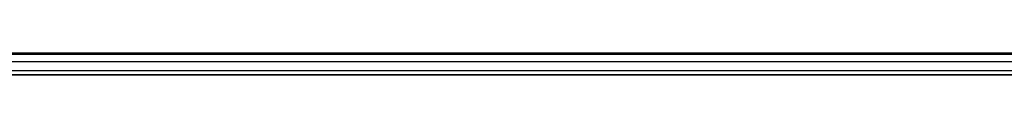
# Model space of a CAD drawing. Header units: millimetres. Extents: x -1649 to 240, y -242 to 238.
# Tile 24 of 256: x -704.53 to -477.06, y -4.3 to 0.7. Entities that reach past the tile are written whole.
import ezdxf

# ---------------------------------------------------------------- set-up
doc = ezdxf.new("R2010")
doc.units = ezdxf.units.MM
doc.layers.add('BOMBILLA', color=7, linetype='Continuous', true_color=0xfff700)
doc.layers.add('CABLE', color=7, linetype='Continuous', true_color=0x313030)

# ---------------------------------------------------------------- blocks, each defined once
blk = doc.blocks.new('DOME M 29914')
at = {"layer": 'CABLE'}
for points in [[(-0.2, 2.5, 11.5), (-1565.2, 2.5, 11.5)], [(-1565.2, 2.5, 11.5), (-0.2, 2.5, 11.5)], [(-0.2, 2.2, 12.68), (-1565.2, 2.2, 12.68)], [(-0.2, 2.2, 10.32), (-1565.2, 2.2, 10.32)], [(-0.2, 0.49, 13.95), (-1565.2, 0.49, 13.95)], [(-0.2, 0.49, 9.05), (-1565.2, 0.49, 9.05)], [(-0.2, -1.59, 13.43), (-1565.2, -1.59, 13.43)], [(-0.2, -1.59, 9.57), (-1565.2, -1.59, 9.57)], [(-1565.2, -2.5, 11.5), (-0.2, -2.5, 11.5)], [(-0.2, -2.5, 11.5), (-1565.2, -2.5, 11.5)]]:
    blk.add_open_spline(points, degree=1, dxfattribs=at)

msp = doc.modelspace()

# ---------------------------------------------------------------- block references
at = {"layer": 'BOMBILLA'}
msp.add_blockref('DOME M 29914', (-12.5, -1.8, 2.71), dxfattribs=at)

doc.saveas('drawing.dxf')
